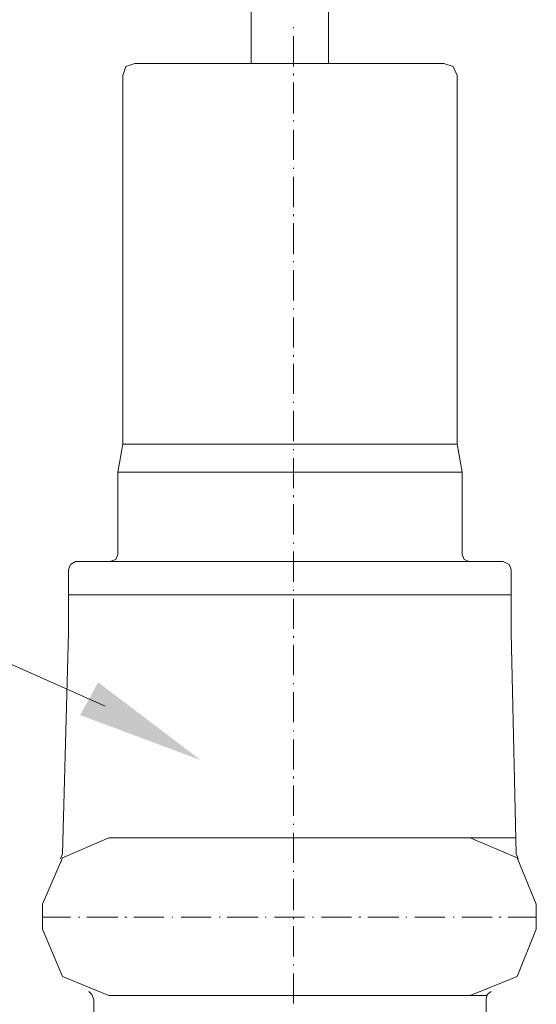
# Model space of a CAD drawing. Extents: x -23500 to 2637, y 21242 to 29547.
# Tile 8 of 121: x -11000 to -10745, y 22890 to 23376. Entities that reach past the tile are written whole.
import ezdxf

# ---------------------------------------------------------------- set-up
doc = ezdxf.new("R2010")
doc.units = 0
doc.header["$LTSCALE"] = 25
doc.layers.get('0').update_dxf_attribs({"linetype": 'CONTINUOUS', "lineweight": 13})

msp = doc.modelspace()

# ---------------------------------------------------------------- hatches: boundary and pattern name
h = msp.add_hatch(color=7)
h.dxf.hatch_style = 2
h.paths.add_polyline_path([(-10910.399, 23010.894), (-10969.965, 23033.158), (-10961.072, 23049.318)])

# ---------------------------------------------------------------- linework, layer by layer
at = {"color": 7, "lineweight": 9}
msp.add_lwpolyline([(-10957.653, 23037.523), (-11613.766, 23329.672), (-11711.164, 23329.672)], dxfattribs=at)
for points, knots in [([(-10885.44, 23354.769), (-10885.44, 23354.769), (-10847.275, 23354.769), (-10847.275, 23354.769), (-10847.275, 23354.769), (-10847.275, 23411.277), (-10847.275, 23411.277), (-10847.275, 23411.277), (-10885.44, 23411.277), (-10885.44, 23411.277), (-10885.44, 23411.277), (-10885.44, 23354.769), (-10885.44, 23354.769)], [0, 0, 0, 0, 1, 1, 1, 2, 2, 2, 3, 3, 3, 4, 4, 4, 4]), ([(-10942.937, 23354.769), (-10942.937, 23354.769), (-10947.402, 23353.281), (-10947.402, 23353.281), (-10947.402, 23353.281), (-10948.891, 23348.815), (-10948.891, 23348.815)], [0, 0, 0, 0, 1, 1, 1, 2, 2, 2, 2]), ([(-10783.816, 23348.815), (-10783.816, 23348.815), (-10785.81, 23353.281), (-10785.81, 23353.281), (-10785.81, 23353.281), (-10790.263, 23354.769), (-10790.263, 23354.769)], [0, 0, 0, 0, 1, 1, 1, 2, 2, 2, 2]), ([(-10955.337, 23108.898), (-10955.337, 23108.898), (-10952.36, 23109.895), (-10952.36, 23109.895), (-10952.36, 23109.895), (-10951.363, 23112.367), (-10951.363, 23112.367)], [0, 0, 0, 0, 1, 1, 1, 2, 2, 2, 2]), ([(-10781.344, 23112.367), (-10781.344, 23112.367), (-10780.347, 23109.895), (-10780.347, 23109.895), (-10780.347, 23109.895), (-10777.875, 23108.898), (-10777.875, 23108.898)], [0, 0, 0, 0, 1, 1, 1, 2, 2, 2, 2]), ([(-10972.19, 23108.898), (-10972.19, 23108.898), (-10974.663, 23107.41), (-10974.663, 23107.41), (-10974.663, 23107.41), (-10975.659, 23104.937), (-10975.659, 23104.937)], [0, 0, 0, 0, 1, 1, 1, 2, 2, 2, 2]), ([(-10757.048, 23104.937), (-10757.048, 23104.937), (-10758.045, 23107.41), (-10758.045, 23107.41), (-10758.045, 23107.41), (-10761.022, 23108.898), (-10761.022, 23108.898)], [0, 0, 0, 0, 1, 1, 1, 2, 2, 2, 2]), ([(-10955.829, 22972.572), (-10955.829, 22972.572), (-10978.636, 22962.657), (-10978.636, 22962.657), (-10978.636, 22962.657), (-10988.539, 22939.863), (-10988.539, 22939.863)], [0, 0, 0, 0, 1, 1, 1, 2, 2, 2, 2]), ([(-10744.661, 22939.863), (-10744.661, 22939.863), (-10754.071, 22962.657), (-10754.071, 22962.657), (-10754.071, 22962.657), (-10777.37, 22972.572), (-10777.37, 22972.572)], [0, 0, 0, 0, 1, 1, 1, 2, 2, 2, 2]), ([(-10988.539, 22927.475), (-10988.539, 22927.475), (-10978.636, 22904.176), (-10978.636, 22904.176), (-10978.636, 22904.176), (-10955.829, 22894.753), (-10955.829, 22894.753)], [0, 0, 0, 0, 1, 1, 1, 2, 2, 2, 2]), ([(-10777.37, 22894.753), (-10777.37, 22894.753), (-10754.071, 22904.176), (-10754.071, 22904.176), (-10754.071, 22904.176), (-10744.661, 22927.475), (-10744.661, 22927.475)], [0, 0, 0, 0, 1, 1, 1, 2, 2, 2, 2]), ([(-10963.259, 22892.773), (-10963.259, 22892.773), (-10964.255, 22895.245), (-10964.255, 22895.245), (-10964.255, 22895.245), (-10965.744, 22896.734), (-10965.744, 22896.734)], [0, 0, 0, 0, 1, 1, 1, 2, 2, 2, 2]), ([(-10766.963, 22896.734), (-10766.963, 22896.734), (-10768.944, 22895.245), (-10768.944, 22895.245), (-10768.944, 22895.245), (-10769.448, 22892.773), (-10769.448, 22892.773)], [0, 0, 0, 0, 1, 1, 1, 2, 2, 2, 2])]:
    msp.add_open_spline(points, degree=3, knots=knots, dxfattribs=at)
for points in [[(-10864.625, 23372.114), (-10864.625, 23372.114), (-10864.625, 23372.606), (-10864.625, 23372.606)], [(-10864.625, 23353.281), (-10864.625, 23353.281), (-10864.625, 23368.14), (-10864.625, 23368.14)], [(-10866.606, 23354.769), (-10866.606, 23354.769), (-10942.937, 23354.769), (-10942.937, 23354.769)], [(-10866.606, 23354.769), (-10866.606, 23354.769), (-10790.263, 23354.769), (-10790.263, 23354.769)], [(-10948.891, 23166.9), (-10948.891, 23166.9), (-10948.891, 23348.815), (-10948.891, 23348.815)], [(-10864.625, 23348.815), (-10864.625, 23348.815), (-10864.625, 23349.811), (-10864.625, 23349.811)], [(-10783.816, 23166.9), (-10783.816, 23166.9), (-10783.816, 23348.815), (-10783.816, 23348.815)], [(-10864.625, 23329.981), (-10864.625, 23329.981), (-10864.625, 23345.346), (-10864.625, 23345.346)], [(-10864.625, 23326.02), (-10864.625, 23326.02), (-10864.625, 23326.512), (-10864.625, 23326.512)], [(-10864.625, 23307.174), (-10864.625, 23307.174), (-10864.625, 23322.047), (-10864.625, 23322.047)], [(-10864.625, 23302.721), (-10864.625, 23302.721), (-10864.625, 23303.213), (-10864.625, 23303.213)], [(-10864.625, 23283.875), (-10864.625, 23283.875), (-10864.625, 23298.748), (-10864.625, 23298.748)], [(-10864.625, 23279.422), (-10864.625, 23279.422), (-10864.625, 23280.406), (-10864.625, 23280.406)], [(-10864.625, 23260.589), (-10864.625, 23260.589), (-10864.625, 23275.941), (-10864.625, 23275.941)], [(-10864.625, 23256.615), (-10864.625, 23256.615), (-10864.625, 23257.107), (-10864.625, 23257.107)], [(-10864.625, 23237.781), (-10864.625, 23237.781), (-10864.625, 23252.654), (-10864.625, 23252.654)], [(-10864.625, 23233.316), (-10864.625, 23233.316), (-10864.625, 23233.82), (-10864.625, 23233.82)], [(-10864.625, 23214.482), (-10864.625, 23214.482), (-10864.625, 23229.355), (-10864.625, 23229.355)], [(-10864.625, 23210.017), (-10864.625, 23210.017), (-10864.625, 23211.013), (-10864.625, 23211.013)], [(-10864.625, 23191.675), (-10864.625, 23191.675), (-10864.625, 23206.548), (-10864.625, 23206.548)], [(-10864.625, 23187.222), (-10864.625, 23187.222), (-10864.625, 23187.714), (-10864.625, 23187.714)], [(-10864.625, 23168.376), (-10864.625, 23168.376), (-10864.625, 23183.249), (-10864.625, 23183.249)], [(-10948.891, 23166.9), (-10948.891, 23166.9), (-10951.363, 23153.011), (-10951.363, 23153.011)], [(-10948.891, 23166.9), (-10948.891, 23166.9), (-10866.606, 23166.9), (-10866.606, 23166.9)], [(-10783.816, 23166.9), (-10783.816, 23166.9), (-10866.606, 23166.9), (-10866.606, 23166.9)], [(-10864.625, 23163.923), (-10864.625, 23163.923), (-10864.625, 23164.415), (-10864.625, 23164.415)], [(-10783.816, 23166.9), (-10783.816, 23166.9), (-10781.344, 23153.011), (-10781.344, 23153.011)], [(-10864.625, 23145.077), (-10864.625, 23145.077), (-10864.625, 23159.949), (-10864.625, 23159.949)], [(-10951.363, 23153.011), (-10951.363, 23153.011), (-10951.363, 23112.367), (-10951.363, 23112.367)], [(-10951.363, 23153.011), (-10951.363, 23153.011), (-10866.606, 23153.011), (-10866.606, 23153.011)], [(-10781.344, 23153.011), (-10781.344, 23153.011), (-10866.606, 23153.011), (-10866.606, 23153.011)], [(-10781.344, 23153.011), (-10781.344, 23153.011), (-10781.344, 23112.367), (-10781.344, 23112.367)], [(-10864.625, 23140.624), (-10864.625, 23140.624), (-10864.625, 23141.608), (-10864.625, 23141.608)], [(-10864.625, 23122.282), (-10864.625, 23122.282), (-10864.625, 23137.155), (-10864.625, 23137.155)], [(-10864.625, 23117.817), (-10864.625, 23117.817), (-10864.625, 23118.309), (-10864.625, 23118.309)], [(-10864.625, 23098.983), (-10864.625, 23098.983), (-10864.625, 23113.856), (-10864.625, 23113.856)], [(-10972.19, 23108.898), (-10972.19, 23108.898), (-10969.705, 23108.898), (-10969.705, 23108.898)], [(-10969.705, 23108.898), (-10969.705, 23108.898), (-10866.606, 23108.898), (-10866.606, 23108.898)], [(-10957.317, 23108.898), (-10957.317, 23108.898), (-10955.337, 23108.898), (-10955.337, 23108.898)], [(-10763.002, 23108.898), (-10763.002, 23108.898), (-10866.606, 23108.898), (-10866.606, 23108.898)], [(-10775.39, 23108.898), (-10775.39, 23108.898), (-10777.875, 23108.898), (-10777.875, 23108.898)], [(-10761.022, 23108.898), (-10761.022, 23108.898), (-10763.002, 23108.898), (-10763.002, 23108.898)], [(-10975.659, 23092.537), (-10975.659, 23092.537), (-10975.659, 23104.937), (-10975.659, 23104.937)], [(-10757.048, 23092.537), (-10757.048, 23092.537), (-10757.048, 23104.937), (-10757.048, 23104.937)], [(-10975.659, 23092.537), (-10975.659, 23092.537), (-10975.659, 23073.704), (-10975.659, 23073.704)], [(-10757.048, 23092.537), (-10757.048, 23092.537), (-10975.659, 23092.537), (-10975.659, 23092.537)], [(-10866.606, 23092.537), (-10866.606, 23092.537), (-10975.659, 23092.537), (-10975.659, 23092.537)], [(-10866.606, 23092.537), (-10866.606, 23092.537), (-10757.048, 23092.537), (-10757.048, 23092.537)], [(-10864.625, 23094.518), (-10864.625, 23094.518), (-10864.625, 23095.022), (-10864.625, 23095.022)], [(-10757.048, 23092.537), (-10757.048, 23092.537), (-10757.048, 23073.704), (-10757.048, 23073.704)], [(-10864.625, 23075.684), (-10864.625, 23075.684), (-10864.625, 23090.557), (-10864.625, 23090.557)], [(-10975.659, 23073.704), (-10975.659, 23073.704), (-10978.636, 22964.638), (-10978.636, 22964.638)], [(-10864.625, 23071.218), (-10864.625, 23071.218), (-10864.625, 23072.215), (-10864.625, 23072.215)], [(-10757.048, 23073.704), (-10757.048, 23073.704), (-10754.576, 22964.638), (-10754.576, 22964.638)], [(-10864.625, 23052.877), (-10864.625, 23052.877), (-10864.625, 23067.749), (-10864.625, 23067.749)], [(-10864.625, 23048.411), (-10864.625, 23048.411), (-10864.625, 23048.916), (-10864.625, 23048.916)], [(-10864.625, 23029.578), (-10864.625, 23029.578), (-10864.625, 23044.45), (-10864.625, 23044.45)], [(-10864.625, 23025.125), (-10864.625, 23025.125), (-10864.625, 23025.617), (-10864.625, 23025.617)], [(-10864.625, 23006.279), (-10864.625, 23006.279), (-10864.625, 23021.164), (-10864.625, 23021.164)], [(-10864.625, 23001.826), (-10864.625, 23001.826), (-10864.625, 23002.81), (-10864.625, 23002.81)], [(-10864.625, 22983.484), (-10864.625, 22983.484), (-10864.625, 22998.357), (-10864.625, 22998.357)], [(-10864.625, 22979.018), (-10864.625, 22979.018), (-10864.625, 22979.51), (-10864.625, 22979.51)], [(-10864.625, 22960.185), (-10864.625, 22960.185), (-10864.625, 22975.057), (-10864.625, 22975.057)], [(-10754.576, 22972.572), (-10754.576, 22972.572), (-10955.829, 22972.572), (-10955.829, 22972.572)], [(-10979.62, 22962.165), (-10979.62, 22962.165), (-10978.636, 22964.638), (-10978.636, 22964.638)], [(-10754.576, 22964.638), (-10754.576, 22964.638), (-10753.579, 22962.165), (-10753.579, 22962.165)], [(-10864.625, 22955.719), (-10864.625, 22955.719), (-10864.625, 22956.211), (-10864.625, 22956.211)], [(-10864.625, 22936.886), (-10864.625, 22936.886), (-10864.625, 22952.25), (-10864.625, 22952.25)], [(-10988.539, 22939.863), (-10988.539, 22939.863), (-10988.539, 22927.475), (-10988.539, 22927.475)], [(-10744.661, 22939.863), (-10744.661, 22939.863), (-10744.661, 22927.475), (-10744.661, 22927.475)], [(-10988.539, 22933.417), (-10988.539, 22933.417), (-10974.663, 22933.417), (-10974.663, 22933.417)], [(-10970.702, 22933.417), (-10970.702, 22933.417), (-10970.197, 22933.417), (-10970.197, 22933.417)], [(-10966.728, 22933.417), (-10966.728, 22933.417), (-10951.363, 22933.417), (-10951.363, 22933.417)], [(-10947.907, 22933.417), (-10947.907, 22933.417), (-10946.91, 22933.417), (-10946.91, 22933.417)], [(-10943.441, 22933.417), (-10943.441, 22933.417), (-10928.569, 22933.417), (-10928.569, 22933.417)], [(-10924.595, 22933.417), (-10924.595, 22933.417), (-10924.103, 22933.417), (-10924.103, 22933.417)], [(-10920.142, 22933.417), (-10920.142, 22933.417), (-10905.27, 22933.417), (-10905.27, 22933.417)], [(-10901.296, 22933.417), (-10901.296, 22933.417), (-10900.804, 22933.417), (-10900.804, 22933.417)], [(-10897.335, 22933.417), (-10897.335, 22933.417), (-10881.971, 22933.417), (-10881.971, 22933.417)], [(-10878.502, 22933.417), (-10878.502, 22933.417), (-10878.01, 22933.417), (-10878.01, 22933.417)], [(-10874.036, 22933.417), (-10874.036, 22933.417), (-10859.163, 22933.417), (-10859.163, 22933.417)], [(-10864.625, 22932.42), (-10864.625, 22932.42), (-10864.625, 22933.417), (-10864.625, 22933.417)], [(-10855.202, 22933.417), (-10855.202, 22933.417), (-10854.71, 22933.417), (-10854.71, 22933.417)], [(-10850.737, 22933.417), (-10850.737, 22933.417), (-10835.864, 22933.417), (-10835.864, 22933.417)], [(-10832.395, 22933.417), (-10832.395, 22933.417), (-10831.411, 22933.417), (-10831.411, 22933.417)], [(-10827.942, 22933.417), (-10827.942, 22933.417), (-10812.565, 22933.417), (-10812.565, 22933.417)], [(-10809.096, 22933.417), (-10809.096, 22933.417), (-10808.604, 22933.417), (-10808.604, 22933.417)], [(-10804.643, 22933.417), (-10804.643, 22933.417), (-10789.771, 22933.417), (-10789.771, 22933.417)], [(-10785.81, 22933.417), (-10785.81, 22933.417), (-10785.305, 22933.417), (-10785.305, 22933.417)], [(-10781.344, 22933.417), (-10781.344, 22933.417), (-10766.471, 22933.417), (-10766.471, 22933.417)], [(-10763.002, 22933.417), (-10763.002, 22933.417), (-10762.006, 22933.417), (-10762.006, 22933.417)], [(-10758.537, 22933.417), (-10758.537, 22933.417), (-10744.661, 22933.417), (-10744.661, 22933.417)], [(-10864.625, 22914.079), (-10864.625, 22914.079), (-10864.625, 22928.951), (-10864.625, 22928.951)], [(-10864.625, 22909.626), (-10864.625, 22909.626), (-10864.625, 22910.118), (-10864.625, 22910.118)], [(-10864.625, 22890.779), (-10864.625, 22890.779), (-10864.625, 22905.652), (-10864.625, 22905.652)], [(-10963.259, 22883.841), (-10963.259, 22883.841), (-10963.259, 22892.773), (-10963.259, 22892.773)], [(-10768.944, 22894.753), (-10768.944, 22894.753), (-10955.829, 22894.753), (-10955.829, 22894.753)], [(-10769.448, 22883.841), (-10769.448, 22883.841), (-10769.448, 22892.773), (-10769.448, 22892.773)]]:
    msp.add_open_spline(points, degree=3, dxfattribs=at)

doc.saveas('drawing.dxf')
